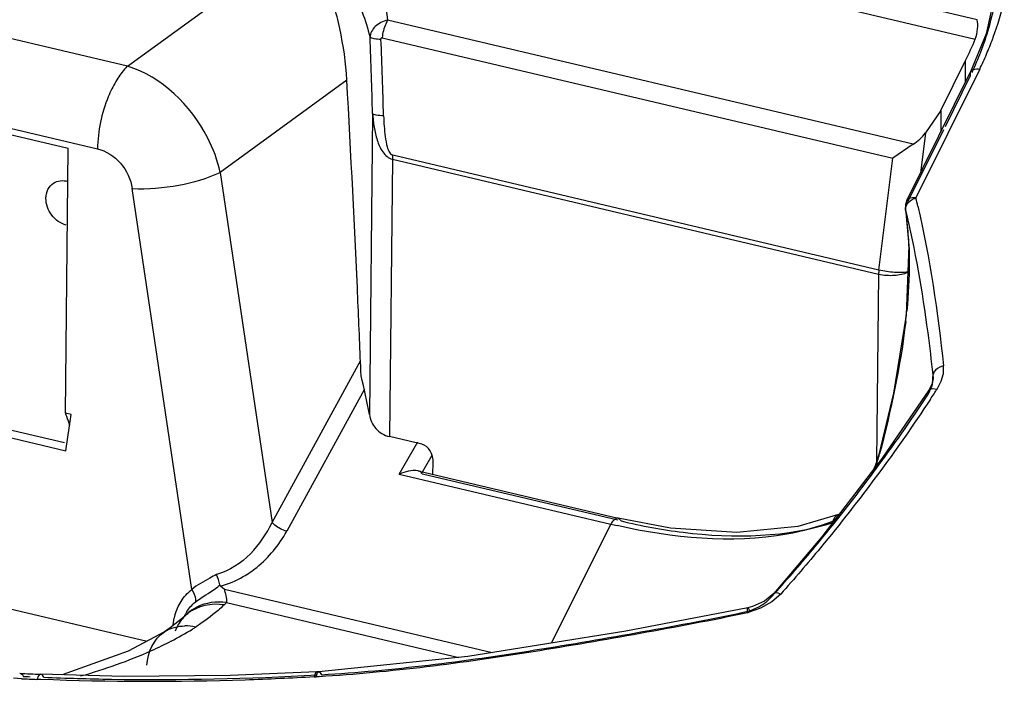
# Model space of a CAD drawing. Header units: inches. Extents: x 0 to 17, y 0 to 11.
# Tile 55 of 104: x 8.232 to 8.509, y 3.439 to 3.626. Entities that reach past the tile are written whole.
import ezdxf

# ---------------------------------------------------------------- set-up
doc = ezdxf.new("R2010")
doc.units = ezdxf.units.IN
doc.header["$LTSCALE"] = 0.935
doc.header["$MEASUREMENT"] = 0
doc.layers.add('1', color=7, linetype='CONTINUOUS')
doc.layers.add('2', color=7, linetype='CONTINUOUS')

msp = doc.modelspace()

# ---------------------------------------------------------------- linework, layer by layer
at = {"layer": '1', "color": 7, "linetype": 'Continuous'}
for p, q in [((8.5016239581, 3.6257959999), (8.2881575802, 3.676177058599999)), ((8.2828638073, 3.671849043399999), (8.5010630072, 3.6203509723)), ((8.483593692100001, 3.590772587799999), (8.3356966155, 3.625678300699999)), ((8.3341457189, 3.620739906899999), (8.4778398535, 3.5868260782)), ((8.4914134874, 3.6002794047), (8.498348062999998, 3.6142805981)), ((8.4982821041, 3.6081526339), (8.498348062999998, 3.6142805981)), ((8.4914134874, 3.6002794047), (8.4870439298, 3.593992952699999)), ((8.4914134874, 3.6002794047), (8.4913475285, 3.5941514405)), ((8.3314603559, 3.599334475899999), (8.330549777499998, 3.514736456)), ((8.4870439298, 3.593992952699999), (8.4856334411, 3.582614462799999)), ((8.483593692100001, 3.590772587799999), (8.4778398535, 3.5868260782)), ((8.3370415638, 3.5865472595), (8.336201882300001, 3.508533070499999)), ((8.3370415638, 3.5865472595), (8.4738735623, 3.5542529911)), ((8.4739427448, 3.555387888), (8.3371107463, 3.587682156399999)), ((8.4739427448, 3.555387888), (8.4778398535, 3.5868260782)), ((8.4738735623, 3.5542529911), (8.4733068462, 3.501601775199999)), ((8.3453040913, 3.5063848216), (8.336201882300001, 3.508533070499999)), ((8.3483811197, 3.497926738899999), (8.3485065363, 3.5011133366))]:
    msp.add_line(p, q, dxfattribs=at)
for centre, radius, start, end in [((5.709646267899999, 3.5237017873), 2.6229031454, 1.6524165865, 2.1229845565), ((5.785597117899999, 3.521857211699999), 2.550122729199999, 1.7275024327, 2.2128285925), ((8.348702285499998, 3.5864059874), 0.0116615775, 173.7173306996, 179.3058833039), ((8.4855342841, 3.554111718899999), 0.0116615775, 173.7173306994, 179.3058833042), ((8.4799709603, 3.5590144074), 0.004703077, 297.0290765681, 298.2111664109), ((8.4809898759, 3.560118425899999), 0.0053848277, 282.0027416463, 282.9237028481), ((8.197022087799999, 3.491875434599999), 0.1354713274, 9.7153462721, 14.4336988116)]:
    msp.add_arc(centre, radius, start, end, dxfattribs=at)
for centre, major_axis, ratio, start_param, end_param in [((8.4271604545, 3.6243396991), (0.071261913, 0.0474355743), 0.71714938, -0.8929419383, -0.8054092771), ((8.4819504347, 3.5958018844), (0.0056940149, 0.0050969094), 0.6599216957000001, -1.853253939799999, -1.22521963), ((8.345102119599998, 3.5018839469), (-0.0008581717, 0.0045290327), 0.7284668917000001, -1.8773205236, -0.3137528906)]:
    msp.add_ellipse(centre, major_axis=major_axis, ratio=ratio, start_param=start_param, end_param=end_param, dxfattribs=at)
for points, knots in [([(8.3259930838, 3.657317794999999), (8.3273489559, 3.654907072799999), (8.3321267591, 3.644876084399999), (8.3344112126, 3.6338848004), (8.3356966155, 3.625678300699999)], [0, 0, 0, 0, 0.2497971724, 1, 1, 1, 1]), ([(8.3182818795, 3.648186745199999), (8.3210400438, 3.6439026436), (8.3260056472, 3.6351342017), (8.3294797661, 3.625648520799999), (8.3307473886, 3.620867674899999)], [0, 0, 0, 0, 0.5074268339, 1, 1, 1, 1]), ([(8.3242063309, 3.608801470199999), (8.3239323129, 3.613674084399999), (8.3226564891, 3.6230590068), (8.3199716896, 3.632184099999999), (8.3181315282, 3.636354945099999)], [0, 0, 0, 0, 0.5170339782, 1, 1, 1, 1]), ([(8.335696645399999, 3.625678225), (8.3350341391, 3.625540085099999), (8.3337977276, 3.625032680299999), (8.3317642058, 3.623714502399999), (8.3307696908, 3.621984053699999), (8.3307457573, 3.620867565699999)], [0, 0, 0, 0, 0.2784615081, 0.540497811, 1, 1, 1, 1]), ([(8.335696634, 3.6256783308), (8.3354891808, 3.6253270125), (8.3347129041, 3.623774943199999), (8.334278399, 3.6220579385), (8.3341457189, 3.620739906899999)], [0, 0, 0, 0, 0.2354702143, 1, 1, 1, 1]), ([(8.501063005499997, 3.620350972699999), (8.501422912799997, 3.6212515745), (8.5017725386, 3.623072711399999), (8.5018317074, 3.624951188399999), (8.5016239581, 3.6257959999)], [0, 0, 0, 0, 0.5271419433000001, 1, 1, 1, 1]), ([(8.3307457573, 3.620867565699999), (8.3308675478, 3.6207802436), (8.3312356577, 3.620651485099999), (8.3322534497, 3.620426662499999), (8.333154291, 3.6203610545), (8.3338180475, 3.6203213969)], [0, 0, 0, 0, 0.1432051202, 0.3645884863, 1, 1, 1, 1]), ([(8.3341457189, 3.620739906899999), (8.334051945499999, 3.620761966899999), (8.333798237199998, 3.620679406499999), (8.3338008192, 3.620430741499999), (8.3338179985, 3.6203213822)], [0, 0, 0, 0, 0.4653023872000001, 1, 1, 1, 1]), ([(8.328217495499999, 3.5256429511), (8.327941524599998, 3.532585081), (8.3267765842, 3.560312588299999), (8.325374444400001, 3.588029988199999), (8.324206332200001, 3.6088014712)], [0, 0, 0, 0, 0.2503471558, 1, 1, 1, 1]), ([(8.3314603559, 3.599334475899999), (8.331546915, 3.598075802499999), (8.3318114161, 3.595576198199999), (8.3326421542, 3.591911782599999), (8.334009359, 3.588589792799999), (8.3359237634, 3.586771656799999), (8.3370415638, 3.5865472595)], [0, 0, 0, 0, 0.2588776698, 0.5154653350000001, 0.7660620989, 1, 1, 1, 1]), ([(8.3345609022, 3.5987332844), (8.3338722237, 3.5987738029), (8.3329449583, 3.598849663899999), (8.33192003, 3.599095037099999), (8.3315633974, 3.599238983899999), (8.331460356, 3.5993344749)], [0, 0, 0, 0, 0.6499865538, 0.8676366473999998, 1, 1, 1, 1]), ([(8.3345609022, 3.5987332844), (8.3345911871, 3.5977607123), (8.3346837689, 3.5958112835), (8.3349644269, 3.592898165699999), (8.3354190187, 3.5904693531), (8.336020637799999, 3.588661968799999), (8.3366744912, 3.5878286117), (8.3371107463, 3.587682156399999)], [0, 0, 0, 0, 0.2507269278, 0.5024173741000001, 0.7551273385, 0.8814235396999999, 1, 1, 1, 1]), ([(8.2416578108, 3.5798323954), (8.2422203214, 3.580198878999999), (8.2435856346, 3.5806755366), (8.245008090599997, 3.5805154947), (8.245695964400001, 3.580313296)], [0, 0, 0, 0, 0.4835728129, 1, 1, 1, 1]), ([(8.2395350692, 3.5755832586), (8.2395442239, 3.576433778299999), (8.239879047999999, 3.5780971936), (8.241002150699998, 3.5794052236), (8.2416578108, 3.5798323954)], [0, 0, 0, 0, 0.5208286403, 1, 1, 1, 1]), ([(8.2452501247, 3.5680411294), (8.2436525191, 3.5684181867), (8.2407284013, 3.570536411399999), (8.2395169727, 3.5739019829), (8.2395350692, 3.5755832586)], [0, 0, 0, 0, 0.4939999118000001, 1, 1, 1, 1]), ([(8.4821096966, 3.554851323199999), (8.4808856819, 3.5545909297), (8.4781031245, 3.554640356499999), (8.4753859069, 3.555019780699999), (8.4739427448, 3.555387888)], [0, 0, 0, 0, 0.4565883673, 1, 1, 1, 1]), ([(8.4738735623, 3.5542529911), (8.4753156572, 3.553912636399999), (8.4781178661, 3.5537578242), (8.480948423, 3.5542331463), (8.4821082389, 3.5548250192)], [0, 0, 0, 0, 0.5322589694, 1, 1, 1, 1]), ([(8.3305505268, 3.514736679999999), (8.3307923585, 3.513325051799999), (8.3319858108, 3.510449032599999), (8.334742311, 3.5088775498), (8.336201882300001, 3.508533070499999)], [0, 0, 0, 0, 0.4884922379, 1, 1, 1, 1])]:
    msp.add_open_spline(points, degree=3, knots=knots, dxfattribs=at)
at = {"layer": '2', "color": 7, "linetype": 'Continuous'}
for p, q in [((8.2624528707, 3.612708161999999), (8.3055405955, 3.644063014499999)), ((8.2624528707, 3.612708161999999), (8.1366286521, 3.642404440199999)), ((8.5074315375, 3.637161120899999), (8.5041628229, 3.621810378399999)), ((8.5041628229, 3.621810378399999), (8.4997607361, 3.6111358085)), ((8.1282147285, 3.6191716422), (8.2540389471, 3.589475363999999)), ((8.2457928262, 3.589557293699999), (8.1364208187, 3.615370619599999)), ((8.4818168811, 3.574908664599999), (8.499758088, 3.6111327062)), ((8.5023249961, 3.611879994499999), (8.484384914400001, 3.575658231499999)), ((8.4997286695, 3.610070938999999), (8.499758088, 3.6111327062)), ((8.499758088, 3.6111327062), (8.4997601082, 3.6111367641)), ((8.3242063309, 3.608801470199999), (8.288554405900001, 3.582857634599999)), ((8.4926476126, 3.595773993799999), (8.4997286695, 3.610070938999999)), ((8.482215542, 3.574711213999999), (8.492219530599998, 3.5949096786)), ((8.2449917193, 3.515129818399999), (8.2457928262, 3.589557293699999)), ((8.288554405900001, 3.582857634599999), (8.3031723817, 3.4844042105)), ((8.2805751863, 3.4654809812), (8.2638270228, 3.578281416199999)), ((8.4818168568, 3.5749086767), (8.481788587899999, 3.573849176)), ((8.4822336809, 3.5753754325), (8.481817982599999, 3.574910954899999)), ((8.4833362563, 3.575212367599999), (8.484384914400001, 3.575658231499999)), ((8.481438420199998, 3.5729262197), (8.481788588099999, 3.573849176)), ((8.481481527, 3.5724427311), (8.481448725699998, 3.5726056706)), ((8.135230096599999, 3.530496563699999), (8.2451550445, 3.504552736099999)), ((8.1380902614, 3.532037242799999), (8.2447776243, 3.5068575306)), ((8.3031723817, 3.4844042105), (8.3280376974, 3.529863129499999)), ((8.4920858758, 3.5262826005), (8.4921532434, 3.528427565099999)), ((8.4892121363, 3.524842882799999), (8.4888981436, 3.523360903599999)), ((8.4892285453, 3.5254922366), (8.4892086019, 3.525954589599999)), ((8.489209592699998, 3.5248190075), (8.4892110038, 3.5248397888)), ((8.4892110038, 3.5248397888), (8.4892285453, 3.5254922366)), ((8.489218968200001, 3.525315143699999), (8.4892121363, 3.524842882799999)), ((8.4914740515, 3.524079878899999), (8.4920858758, 3.5262826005)), ((8.4888981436, 3.523360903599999), (8.4880002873, 3.521568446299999)), ((8.4889040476, 3.522048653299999), (8.490326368, 3.5219071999)), ((8.4903263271, 3.5219072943), (8.4914740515, 3.524079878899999)), ((8.3291364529, 3.5218354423), (8.3072906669, 3.481896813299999)), ((8.4879066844, 3.5205260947), (8.4880008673, 3.521568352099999)), ((8.246638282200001, 3.514741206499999), (8.2449917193, 3.515129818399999)), ((8.2451550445, 3.504552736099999), (8.246638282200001, 3.514741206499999)), ((8.3389715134, 3.4979532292), (8.344184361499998, 3.507028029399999)), ((8.348165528, 3.503263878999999), (8.3453175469, 3.4983059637)), ((8.4739207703, 3.503520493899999), (8.4741402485, 3.503652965)), ((8.3389715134, 3.4979532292), (8.3985272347, 3.4838972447)), ((8.3415786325, 3.498818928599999), (8.3396045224, 3.4982207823)), ((8.3442459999, 3.4989026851), (8.400594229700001, 3.4856037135)), ((8.4004328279, 3.485023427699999), (8.3454641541, 3.4979968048)), ((8.10400299, 3.489731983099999), (8.2680043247, 3.4510253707)), ((8.462630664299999, 3.486656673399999), (8.462622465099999, 3.4866534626)), ((8.462913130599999, 3.4868303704), (8.462630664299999, 3.486656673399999)), ((8.3985272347, 3.4838972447), (8.3817144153, 3.450427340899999)), ((8.400594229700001, 3.4856037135), (8.4005720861, 3.485608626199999)), ((8.401398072, 3.4847956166), (8.400594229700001, 3.4856037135)), ((8.2898201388, 3.465526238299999), (8.2886852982, 3.466491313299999)), ((8.3650996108, 3.447759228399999), (8.2898201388, 3.465526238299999)), ((8.442314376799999, 3.462102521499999), (8.4441879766, 3.4639204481)), ((8.4463271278, 3.4642487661), (8.4438300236, 3.4620403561)), ((8.4441880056, 3.4639204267), (8.4443616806, 3.464378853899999)), ((8.2903349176, 3.461828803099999), (8.3557005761, 3.446401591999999)), ((8.4438300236, 3.4620403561), (8.4406234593, 3.460242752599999)), ((8.2791818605, 3.458579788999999), (8.2787506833, 3.458164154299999)), ((8.2795465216, 3.4589226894), (8.2791351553, 3.458536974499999)), ((8.2791812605, 3.4585821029), (8.2791351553, 3.458536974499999)), ((8.4406234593, 3.460242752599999), (8.4374390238, 3.459166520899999)), ((8.4376071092, 3.4595220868), (8.4401708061, 3.460678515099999)), ((8.2779480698, 3.4574325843), (8.2745004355, 3.454726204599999)), ((8.2753105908, 3.455557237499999), (8.2756474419, 3.4575256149)), ((8.2787440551, 3.4581583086), (8.2779480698, 3.4574325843)), ((8.2787506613, 3.458164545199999), (8.2787440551, 3.4581583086)), ((8.2745004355, 3.454726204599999), (8.272854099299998, 3.453608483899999)), ((8.272854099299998, 3.453608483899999), (8.2729040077, 3.4536408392)), ((8.315427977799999, 3.4421152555), (8.3150427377, 3.4409474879)), ((8.3157788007, 3.442381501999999), (8.315427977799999, 3.4421152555)), ((8.3155844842, 3.440978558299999), (8.3159667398, 3.442154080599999)), ((8.3163197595, 3.442414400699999), (8.3157797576, 3.442383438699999)), ((8.3159617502, 3.442328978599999), (8.3157799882, 3.4423815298)), ((8.3159667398, 3.442154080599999), (8.316317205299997, 3.4424135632)), ((8.3163177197, 3.4424135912), (8.316500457, 3.4423683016)), ((8.316500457, 3.4423683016), (8.3170461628, 3.4415649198)), ((8.2326167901, 3.440440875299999), (8.2304299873, 3.4405453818)), ((8.238076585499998, 3.440207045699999), (8.2369963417, 3.440250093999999)), ((8.238082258, 3.4402249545), (8.2369965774, 3.440250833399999)), ((8.3150427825, 3.440947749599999), (8.315584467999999, 3.4409785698)), ((8.316441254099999, 3.440988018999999), (8.3155775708, 3.440937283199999)), ((8.3164539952, 3.441065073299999), (8.315584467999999, 3.4409785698))]:
    msp.add_line(p, q, dxfattribs=at)
for points in [[(8.4814488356, 3.5726057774), (8.4823803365, 3.562298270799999), (8.4816238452, 3.54266827), (8.4780418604, 3.5207428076), (8.4739207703, 3.503520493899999)], [(8.4880014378, 3.521569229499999), (8.474871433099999, 3.5024324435), (8.4579354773, 3.480335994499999), (8.4443616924, 3.464378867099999)], [(8.4739203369, 3.503519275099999), (8.472905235, 3.5003465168), (8.4723407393, 3.499130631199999)], [(8.3389715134, 3.4979532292), (8.339180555, 3.4980457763), (8.3393914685, 3.4981349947), (8.3396044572, 3.498220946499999)], [(8.3454641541, 3.4979968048), (8.3454138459, 3.498096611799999), (8.3453601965, 3.498190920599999), (8.3453175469, 3.4983059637)], [(8.4626233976, 3.486651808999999), (8.4510977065, 3.483238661), (8.4339707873, 3.4815291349), (8.4152648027, 3.4828178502), (8.4005688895, 3.4855999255)], [(8.2884937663, 3.466815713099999), (8.2885327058, 3.466689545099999), (8.2885959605, 3.4665789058), (8.288680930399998, 3.466487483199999)], [(8.4443619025, 3.4643791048), (8.4417541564, 3.462258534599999), (8.4383914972, 3.460752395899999), (8.4370459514, 3.4603941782)], [(8.4370474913, 3.460394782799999), (8.4026881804, 3.453795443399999), (8.3582580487, 3.446660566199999), (8.316317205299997, 3.4424135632)], [(8.272901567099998, 3.4536413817), (8.2626314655, 3.448155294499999), (8.2440938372, 3.441545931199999)], [(8.3157798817, 3.4423834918), (8.2913305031, 3.441353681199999), (8.2613398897, 3.441099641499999), (8.2381171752, 3.4416898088)]]:
    msp.add_lwpolyline(points, dxfattribs=at)
for centre, radius, start, end in [((8.431851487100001, 3.6445032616), 0.0760086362, 341.8404732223, 347.9654290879), ((8.425537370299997, 3.6465279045), 0.082639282, 338.8911882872, 341.8710357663), ((8.4159908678, 3.653952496), 0.0960290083, 336.7694978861, 339.5891011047), ((8.420995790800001, 3.652048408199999), 0.0906742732, 339.6137903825, 339.8759664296), ((8.4185567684, 3.6492524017), 0.090132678, 334.8799463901, 338.8735910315), ((8.4066128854, 3.6579691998), 0.1062309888, 334.2873266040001, 336.7737679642), ((8.4853460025, 3.573163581), 0.0039370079, 153.6884767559, 188.1260660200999), ((8.2180124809, 3.511999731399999), 0.2738660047, 12.9428055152, 13.4405311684), ((8.4829286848, 3.572814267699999), 0.0014944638, 175.7038808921, 188.0189461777), ((8.3850988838, 3.5587355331), 0.0973521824, 5.908318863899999, 8.0955758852), ((8.377227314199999, 3.5579650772), 0.1052612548, 2.2531577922, 5.884416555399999), ((8.310520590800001, 3.5605606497), 0.172087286, 353.4572866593, 354.4553410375), ((8.3715620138, 3.5334498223), 0.1178858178, 354.7561574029, 355.8104867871), ((8.4804249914, 3.525433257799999), 0.0088059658, 351.0914244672, 356.0053065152), ((8.3711679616, 3.533479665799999), 0.1182809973, 355.8100140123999, 356.0407039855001), ((8.3710151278, 3.5334902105), 0.1184341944, 356.0407200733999, 356.3508805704), ((8.0871646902, 3.784440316), 0.4811083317, 326.5171682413, 326.7398450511), ((8.088304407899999, 3.7836926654), 0.4797452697, 326.739858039, 326.9290367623), ((8.493996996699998, 3.6035738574), 0.2642460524, 199.5544998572, 199.7561272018), ((8.65918528, 3.663106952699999), 0.4398345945, 199.7811985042, 200.1246439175), ((8.437225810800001, 3.513345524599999), 0.0381657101, 339.2392652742, 345.2880372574), ((8.4033578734, 3.481471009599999), 0.0054057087, 148.8884006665, 153.3314652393), ((8.4402623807, 3.6607159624), 0.1816774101, 256.7193439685, 257.2946185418), ((8.4559255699, 3.4960568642), 0.0124540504, 293.4073350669, 296.8530853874), ((8.272166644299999, 3.4632464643), 0.0167127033, 12.3313538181, 22.9229485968), ((7.9764559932, 3.3989612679), 0.3203560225, 11.83212695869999, 11.99253962), ((8.259443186, 3.493236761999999), 0.0440544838, 313.3400547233, 314.5246829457), ((8.4326082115, 3.4743879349), 0.0156569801, 298.8826623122, 308.3107132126), ((8.2916414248, 3.4538412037), 0.0164128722, 164.2641767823, 167.0275198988), ((8.2900712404, 3.4523346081), 0.0129330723, 147.367261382, 154.5958592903), ((8.2859437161, 3.450540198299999), 0.0104819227, 130.6075539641, 133.3327966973), ((8.285951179, 3.4505287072), 0.010495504, 128.574960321, 130.5976535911), ((8.4318503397, 3.4813185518), 0.0228461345, 282.8595869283, 284.1595401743), ((8.2862324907, 3.4502400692), 0.0108984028, 133.4020601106, 139.6892775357), ((8.2332348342, 3.530772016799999), 0.0899514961, 297.5102153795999, 301.8887033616), ((8.2788574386, 3.442996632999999), 0.012304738, 76.7940227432, 91.180206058), ((8.2387697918, 3.521679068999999), 0.0793070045, 301.9637962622, 302.7462431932), ((8.241849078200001, 3.5159321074), 0.0728102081, 303.1549190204, 303.4147498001), ((8.2685555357, 4.1922104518), 0.7511376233, 267.2213048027, 267.6775664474), ((8.266775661, 4.1771482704), 0.7374988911, 267.3452711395, 267.5154931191), ((8.2694712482, 4.1935916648), 0.7533707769, 267.2369913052, 267.3830197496), ((8.2687298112, 4.223716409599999), 0.784107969, 267.5203435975, 267.6805782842)]:
    msp.add_arc(centre, radius, start, end, dxfattribs=at)
for points in [[(8.5061344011, 3.6208515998), (8.5074072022, 3.624325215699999), (8.5084707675, 3.627887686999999), (8.509244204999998, 3.6315053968)], [(8.484384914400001, 3.575658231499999), (8.4836712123, 3.575775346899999), (8.482832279, 3.575781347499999), (8.4822336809, 3.5753754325)], [(8.4849206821, 3.573339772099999), (8.488317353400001, 3.558561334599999), (8.4905093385, 3.543501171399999), (8.4921467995, 3.5284260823)], [(8.481487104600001, 3.5409523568), (8.4800443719, 3.5283624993), (8.4773167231, 3.5159198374), (8.474138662, 3.503652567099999)], [(8.4879044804, 3.520526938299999), (8.4884864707, 3.521632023), (8.4889321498, 3.5228355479), (8.4891247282, 3.5240695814)], [(8.4880009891, 3.521569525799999), (8.4881869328, 3.521855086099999), (8.488565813, 3.522007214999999), (8.4889040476, 3.522048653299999)], [(8.344242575, 3.498904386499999), (8.343378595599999, 3.4991114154), (8.342448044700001, 3.499001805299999), (8.3415786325, 3.498818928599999)], [(8.3453048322, 3.498279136), (8.3450731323, 3.498618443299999), (8.344642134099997, 3.498808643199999), (8.344242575, 3.498904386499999)], [(8.462622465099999, 3.4866534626), (8.4617922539, 3.4863267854), (8.461121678, 3.485484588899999), (8.460873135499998, 3.484627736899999)], [(8.297104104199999, 3.475594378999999), (8.299610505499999, 3.478130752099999), (8.3016785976, 3.4811663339), (8.3031723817, 3.4844042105)], [(8.297104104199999, 3.475594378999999), (8.2944683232, 3.472955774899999), (8.2911553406, 3.4707457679), (8.2875595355, 3.469755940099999)], [(8.288680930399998, 3.466487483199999), (8.29091048, 3.4670673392), (8.2930648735, 3.467994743), (8.2950603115, 3.4691459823)], [(8.277543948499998, 3.462165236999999), (8.278340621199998, 3.463433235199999), (8.2793699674, 3.4645921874), (8.2805751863, 3.4654809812)], [(8.2758436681, 3.4582924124), (8.2762261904, 3.4596494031), (8.2767938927, 3.460971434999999), (8.277543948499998, 3.462165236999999)], [(8.2791797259, 3.4593087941), (8.279818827, 3.4603045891), (8.2806130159, 3.4612216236), (8.2815311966, 3.461967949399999)], [(8.289678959, 3.461196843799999), (8.286205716, 3.4617752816), (8.2821594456, 3.460929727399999), (8.2794068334, 3.4587340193)], [(8.2779219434, 3.457290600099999), (8.2770573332, 3.456272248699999), (8.2763698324, 3.4550849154), (8.2758804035, 3.453841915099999)], [(8.2679418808, 3.444246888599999), (8.2681141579, 3.4477667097), (8.2699031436, 3.451682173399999), (8.2728541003, 3.453608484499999)], [(8.2729040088, 3.4536408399), (8.274567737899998, 3.4547120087), (8.2766256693, 3.455258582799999), (8.2786039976, 3.455298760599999)], [(8.232141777, 3.441956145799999), (8.2325841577, 3.4419351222), (8.2329650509, 3.4414968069), (8.2331550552, 3.441096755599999)], [(8.2389106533, 3.440841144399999), (8.2387669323, 3.441199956), (8.2385025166, 3.4416582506), (8.238117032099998, 3.441686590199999)]]:
    msp.add_open_spline(points, degree=3, dxfattribs=at)
for points, knots in [([(8.262452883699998, 3.612708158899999), (8.2621680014, 3.612431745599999), (8.2609350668, 3.611117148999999), (8.259907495, 3.609621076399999), (8.2591908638, 3.608414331)], [0, 0, 0, 0, 0.2204695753, 1, 1, 1, 1]), ([(8.288554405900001, 3.582857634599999), (8.2878212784, 3.5862436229), (8.2831314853, 3.598940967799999), (8.2720880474, 3.609796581), (8.2624528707, 3.612708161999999)], [0, 0, 0, 0, 0.2560580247, 1, 1, 1, 1]), ([(8.499760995, 3.611136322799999), (8.500048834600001, 3.611707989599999), (8.5011734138, 3.612021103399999), (8.5020535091, 3.611924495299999), (8.5023249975, 3.611879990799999)], [0, 0, 0, 0, 0.6993819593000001, 1, 1, 1, 1]), ([(8.259190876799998, 3.6084143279), (8.258376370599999, 3.607042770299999), (8.2554772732, 3.6011191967), (8.254115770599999, 3.594462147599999), (8.254039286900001, 3.589475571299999)], [0, 0, 0, 0, 0.2423419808, 1, 1, 1, 1]), ([(8.2540389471, 3.589475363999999), (8.2564985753, 3.588887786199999), (8.2611312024, 3.585848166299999), (8.2634242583, 3.580889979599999), (8.2638270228, 3.578281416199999)], [0, 0, 0, 0, 0.4892966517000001, 1, 1, 1, 1]), ([(8.2638273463, 3.578281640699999), (8.2682026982, 3.5780889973), (8.2766510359, 3.578879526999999), (8.2849163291, 3.5810684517), (8.2885544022, 3.5828576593)], [0, 0, 0, 0, 0.5192886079, 1, 1, 1, 1]), ([(8.481481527, 3.5724427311), (8.4814514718, 3.5726817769), (8.481565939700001, 3.5738584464), (8.4825406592, 3.574772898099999), (8.4833362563, 3.575212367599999)], [0, 0, 0, 0, 0.2095329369, 1, 1, 1, 1]), ([(8.4892087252, 3.5259545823), (8.4887734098, 3.529890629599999), (8.486893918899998, 3.545489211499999), (8.4842299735, 3.561014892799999), (8.481481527, 3.5724427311)], [0, 0, 0, 0, 0.2520116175, 1, 1, 1, 1]), ([(8.4824071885, 3.562103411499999), (8.4824647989, 3.5606596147), (8.4825877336, 3.5545968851), (8.482248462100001, 3.548529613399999), (8.4818027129, 3.543933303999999)], [0, 0, 0, 0, 0.2383290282, 1, 1, 1, 1]), ([(8.492153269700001, 3.528427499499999), (8.4917831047, 3.528340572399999), (8.490554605, 3.5279418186), (8.4893426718, 3.5268815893), (8.4892087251, 3.525954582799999)], [0, 0, 0, 0, 0.2887416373, 1, 1, 1, 1]), ([(8.444498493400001, 3.4642665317), (8.4484270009, 3.468650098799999), (8.463906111, 3.486597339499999), (8.4780788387, 3.505670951), (8.4879066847, 3.5205260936)], [0, 0, 0, 0, 0.2483873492, 1, 1, 1, 1]), ([(8.4884336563, 3.5190190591), (8.4788795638, 3.504574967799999), (8.4651311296, 3.486013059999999), (8.450134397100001, 3.468520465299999), (8.4463306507, 3.464247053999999)], [0, 0, 0, 0, 0.7516797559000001, 1, 1, 1, 1]), ([(8.3072906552, 3.4818968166), (8.3060760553, 3.4822325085), (8.3045946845, 3.4830274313), (8.3034036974, 3.484130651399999), (8.3031723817, 3.4844042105)], [0, 0, 0, 0, 0.778638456, 1, 1, 1, 1]), ([(8.400569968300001, 3.485599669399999), (8.4000514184, 3.4857231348), (8.3992719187, 3.485086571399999), (8.3988555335, 3.4844725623), (8.398729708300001, 3.484264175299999)], [0, 0, 0, 0, 0.6864956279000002, 1, 1, 1, 1]), ([(8.4608731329, 3.4846277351), (8.4567377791, 3.483025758), (8.4369089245, 3.4778007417), (8.4158477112, 3.479983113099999), (8.4003046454, 3.483487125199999)], [0, 0, 0, 0, 0.21773446, 1, 1, 1, 1]), ([(8.401398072, 3.4847956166), (8.407144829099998, 3.483419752), (8.4270280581, 3.4797293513), (8.448199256, 3.480137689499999), (8.461862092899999, 3.4846089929)], [0, 0, 0, 0, 0.2913065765, 1, 1, 1, 1]), ([(8.2950603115, 3.4691459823), (8.2963902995, 3.469905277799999), (8.3012723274, 3.473309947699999), (8.305136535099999, 3.4780600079), (8.3072906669, 3.481896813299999)], [0, 0, 0, 0, 0.2581871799, 1, 1, 1, 1]), ([(8.2875595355, 3.469755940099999), (8.2869143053, 3.4694148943), (8.2845293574, 3.468104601), (8.282065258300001, 3.466830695), (8.2805719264, 3.465502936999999)], [0, 0, 0, 0, 0.267522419, 1, 1, 1, 1]), ([(8.2815311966, 3.461967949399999), (8.2820382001, 3.4623840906), (8.2843908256, 3.463960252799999), (8.2868573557, 3.4653872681), (8.2884944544, 3.4668149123)], [0, 0, 0, 0, 0.2319305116, 1, 1, 1, 1]), ([(8.2805719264, 3.465502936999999), (8.2811414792, 3.4647060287), (8.281649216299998, 3.463478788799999), (8.281598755, 3.4622200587), (8.2815311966, 3.461967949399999)], [0, 0, 0, 0, 0.7896011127, 1, 1, 1, 1]), ([(8.290005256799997, 3.464648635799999), (8.2900713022, 3.4643673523), (8.290251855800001, 3.4634434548), (8.2904518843, 3.4624774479), (8.2903349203, 3.461828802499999)], [0, 0, 0, 0, 0.3047691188, 1, 1, 1, 1]), ([(8.4443616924, 3.464378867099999), (8.4444438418, 3.464471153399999), (8.4450792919, 3.4648230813), (8.4458269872, 3.4644968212), (8.4463385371, 3.464258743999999)], [0, 0, 0, 0, 0.1796372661, 1, 1, 1, 1]), ([(8.2903349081, 3.461828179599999), (8.2875430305, 3.462248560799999), (8.2834523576, 3.4617050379), (8.2802706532, 3.4595714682), (8.2795466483, 3.458922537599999)], [0, 0, 0, 0, 0.7438456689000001, 1, 1, 1, 1]), ([(8.2896799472, 3.461196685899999), (8.2891171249, 3.460665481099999), (8.2866782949, 3.458480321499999), (8.2840317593, 3.456533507), (8.2819453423, 3.455156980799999)], [0, 0, 0, 0, 0.2364181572, 1, 1, 1, 1]), ([(8.4369388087, 3.4590056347), (8.4269417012, 3.4568027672), (8.406829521, 3.4531151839), (8.3668080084, 3.446155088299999), (8.3366012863, 3.4421932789), (8.316441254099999, 3.440988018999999)], [0, 0, 0, 0, 0.2519261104, 0.5029852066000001, 1, 1, 1, 1]), ([(8.317046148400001, 3.441564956), (8.3371840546, 3.4427268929), (8.3674074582, 3.4466691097), (8.407447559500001, 3.453626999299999), (8.4276031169, 3.4573174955), (8.4376068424, 3.459521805)], [0, 0, 0, 0, 0.4961839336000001, 0.7480213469, 1, 1, 1, 1]), ([(8.4370459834, 3.4603941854), (8.4369038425, 3.4603622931), (8.4369122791, 3.459716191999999), (8.4369070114, 3.4593555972), (8.436935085, 3.459045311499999)], [0, 0, 0, 0, 0.318604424, 1, 1, 1, 1]), ([(8.4376068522, 3.4595217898), (8.4375586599, 3.4596449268), (8.4374205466, 3.4599153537), (8.437259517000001, 3.460436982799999), (8.437047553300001, 3.4603945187)], [0, 0, 0, 0, 0.3795321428, 1, 1, 1, 1]), ([(8.274784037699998, 3.4509914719), (8.2729289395, 3.450022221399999), (8.2647038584, 3.446048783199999), (8.2560357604, 3.443037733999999), (8.249268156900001, 3.441109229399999)], [0, 0, 0, 0, 0.229247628, 1, 1, 1, 1]), ([(8.2381158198, 3.441686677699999), (8.238007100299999, 3.4416943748), (8.2373779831, 3.4414447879), (8.2371551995, 3.4407483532), (8.236996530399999, 3.440250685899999)], [0, 0, 0, 0, 0.1726351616, 1, 1, 1, 1]), ([(8.3150426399, 3.440946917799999), (8.308579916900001, 3.440578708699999), (8.2829436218, 3.4394164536), (8.257250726, 3.439456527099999), (8.238076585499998, 3.440207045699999)], [0, 0, 0, 0, 0.2522483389, 1, 1, 1, 1]), ([(8.238910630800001, 3.4408412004), (8.245257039, 3.440583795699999), (8.2708893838, 3.4398662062), (8.2965550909, 3.4404137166), (8.3158142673, 3.441494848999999)], [0, 0, 0, 0, 0.2477124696, 1, 1, 1, 1])]:
    msp.add_open_spline(points, degree=3, knots=knots, dxfattribs=at)

doc.saveas('drawing.dxf')
